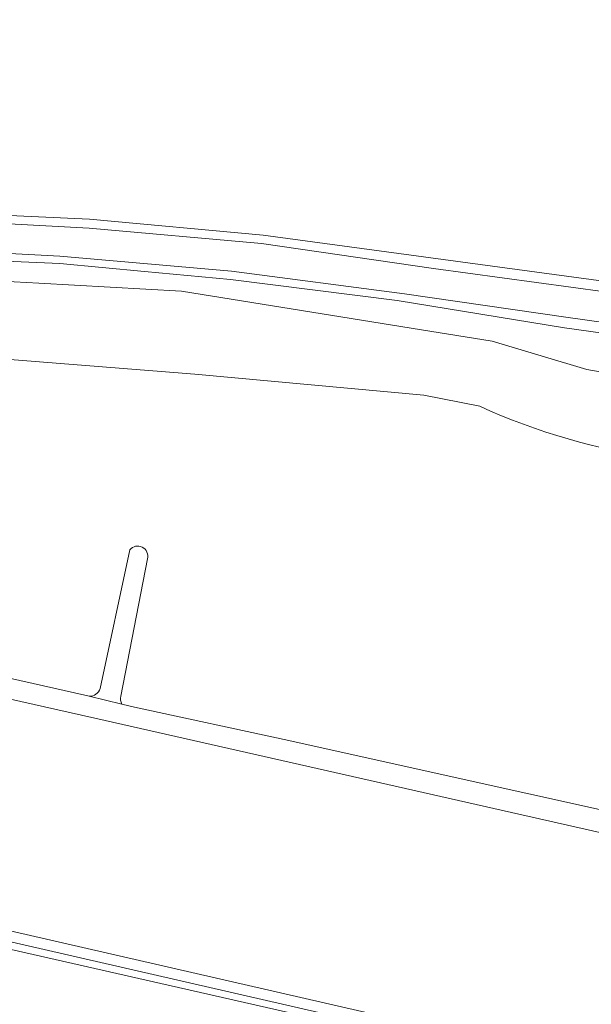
# Model space of a CAD drawing. Extents: x 184422 to 188298, y 343471 to 350189.
# Tile 206 of 256: x 186043 to 186097, y 348040 to 348133. Entities that reach past the tile are written whole.
import ezdxf

# ---------------------------------------------------------------- set-up
doc = ezdxf.new("R2010")
doc.units = 0
for name, color, linetype, lineweight in [('B-WA-GR-GRAS-GV', 252, 'Continuous', 13), ('B-WA-GW-TALUD_KRUIN-G', 252, 'Continuous', 18), ('B-WA-OG-WATER_GREPPEL-GV', 252, 'Continuous', 18), ('B-WA-OG-WEG-GV', 252, 'Continuous', 18), ('B-WA-VH-VERHARDING_HALFVERHARDING_GRIND-GV', 252, 'Continuous', 18)]:
    doc.layers.add(name, color=color, linetype=linetype, lineweight=lineweight)

msp = doc.modelspace()

# ---------------------------------------------------------------- linework, layer by layer
at = {"layer": 'B-WA-GR-GRAS-GV', "flags": 128}
for points in [[(185942.56, 348134.454), (185937.702, 348128.056), (185937.631, 348127.963), (185937.527, 348127.826), (185938.694, 348127.446), (185962.981, 348120.177), (185971.242, 348118.309), (185979.142, 348117.161), (186026.732, 348115.476), (186049.62, 348114.441), (186066.107, 348112.915), (186097.291, 348108.69), (186123.252, 348105.135), (186124.212, 348105.003), (186124.34, 348105.357), (186124.528, 348105.879), (186129.197, 348118.828), (186129.141, 348118.875), (186130.746, 348124.241), (186131.465, 348126.646), (186131.345, 348126.792), (186127.806, 348131.124), (186126.635, 348132.557), (186124.037, 348134.846)], [(185942.56, 348134.454), (185937.702, 348128.056), (185937.631, 348127.963), (185937.527, 348127.826), (185938.694, 348127.446), (185962.981, 348120.177), (185971.242, 348118.309), (185979.142, 348117.161), (186026.732, 348115.476), (186049.62, 348114.441), (186066.107, 348112.915), (186097.291, 348108.69), (186123.252, 348105.135), (186124.212, 348105.003), (186124.34, 348105.357), (186124.528, 348105.879), (186129.197, 348118.828), (186129.141, 348118.875), (186130.746, 348124.241), (186131.465, 348126.646), (186131.345, 348126.792), (186127.806, 348131.124), (186126.635, 348132.557), (186124.037, 348134.846)], [(185942.56, 348134.454), (185937.702, 348128.056), (185937.631, 348127.963), (185937.527, 348127.826), (185938.694, 348127.446), (185962.981, 348120.177), (185971.242, 348118.309), (185979.142, 348117.161), (186026.732, 348115.476), (186049.62, 348114.441), (186066.107, 348112.915), (186097.291, 348108.69), (186123.252, 348105.135), (186124.212, 348105.003), (186124.34, 348105.357), (186124.528, 348105.879), (186129.197, 348118.828), (186129.141, 348118.875), (186130.746, 348124.241), (186131.465, 348126.646), (186131.345, 348126.792), (186127.806, 348131.124), (186126.635, 348132.557), (186124.037, 348134.846)], [(186128.755, 348099.784), (186115.475, 348101.213), (186094.758, 348104.109), (186078.859, 348106.682), (186063.027, 348108.704), (186054.832, 348109.458), (186046.801, 348110.212), (186030.64, 348110.9), (186007.989, 348111.785), (185999.499, 348112.08), (185998.795, 348112.317), (185997.655, 348109.588), (185995.687, 348102.467)], [(186128.755, 348099.784), (186115.475, 348101.213), (186094.758, 348104.109), (186078.859, 348106.682), (186063.027, 348108.704), (186054.832, 348109.458), (186046.801, 348110.212), (186030.64, 348110.9), (186007.989, 348111.785), (185999.499, 348112.08), (185998.795, 348112.317), (185997.655, 348109.588), (185995.687, 348102.467)], [(186128.755, 348099.784), (186115.475, 348101.213), (186094.758, 348104.109), (186078.859, 348106.682), (186063.027, 348108.704), (186054.832, 348109.458), (186046.801, 348110.212), (186030.64, 348110.9), (186007.989, 348111.785), (185999.499, 348112.08), (185998.795, 348112.317), (185997.655, 348109.588), (185995.687, 348102.467)], [(186152.818, 348087.634), (186140.59, 348092.826), (186134.545, 348094.685), (186127.361, 348096.002), (186108.367, 348098.152), (186096.887, 348100.127), (186087.887, 348102.847), (186081.174, 348103.898), (186058.35, 348107.579), (186044.794, 348108.338), (186023.655, 348109.475), (186011.043, 348108.963), (186006.802, 348108.587)], [(186006.802, 348108.587), (186011.043, 348108.963), (186023.655, 348109.475), (186044.794, 348108.338), (186058.35, 348107.579), (186081.174, 348103.898), (186087.887, 348102.847), (186096.887, 348100.127), (186108.367, 348098.152), (186127.361, 348096.002), (186134.545, 348094.685), (186140.59, 348092.826), (186152.818, 348087.634)], [(186152.818, 348087.634), (186140.59, 348092.826), (186134.545, 348094.685), (186127.361, 348096.002), (186108.367, 348098.152), (186096.887, 348100.127), (186087.887, 348102.847), (186081.174, 348103.898), (186058.35, 348107.579), (186044.794, 348108.338), (186023.655, 348109.475), (186011.043, 348108.963), (186006.802, 348108.587)], [(186006.802, 348108.587), (186011.043, 348108.963), (186023.655, 348109.475), (186044.794, 348108.338), (186058.35, 348107.579), (186081.174, 348103.898), (186087.887, 348102.847), (186096.887, 348100.127), (186108.367, 348098.152), (186127.361, 348096.002), (186134.545, 348094.685), (186140.59, 348092.826), (186152.818, 348087.634)], [(186152.818, 348087.634), (186140.59, 348092.826), (186134.545, 348094.685), (186127.361, 348096.002), (186108.367, 348098.152), (186096.887, 348100.127), (186087.887, 348102.847), (186081.174, 348103.898), (186058.35, 348107.579), (186044.794, 348108.338), (186023.655, 348109.475), (186011.043, 348108.963), (186006.802, 348108.587)], [(186006.802, 348108.587), (186011.043, 348108.963), (186023.655, 348109.475), (186044.794, 348108.338), (186058.35, 348107.579), (186081.174, 348103.898), (186087.887, 348102.847), (186096.887, 348100.127), (186108.367, 348098.152), (186127.361, 348096.002), (186134.545, 348094.685), (186140.59, 348092.826), (186152.818, 348087.634)], [(186086.709, 348096.648), (186081.405, 348097.704), (186059.621, 348099.699), (186033.65, 348101.759), (186011.141, 348103.159)], [(186011.141, 348103.159), (186033.65, 348101.759), (186059.621, 348099.699), (186081.405, 348097.704), (186086.709, 348096.648)], [(186086.709, 348096.648), (186081.405, 348097.704), (186059.621, 348099.699), (186033.65, 348101.759), (186011.141, 348103.159)], [(186011.141, 348103.159), (186033.65, 348101.759), (186059.621, 348099.699), (186081.405, 348097.704), (186086.709, 348096.648)], [(186086.709, 348096.648), (186081.405, 348097.704), (186059.621, 348099.699), (186033.65, 348101.759), (186011.141, 348103.159)], [(186011.141, 348103.159), (186033.65, 348101.759), (186059.621, 348099.699), (186081.405, 348097.704), (186086.709, 348096.648)], [(186050.612, 348069.814), (186053.448, 348082.997)], [(186050.612, 348069.814), (186053.448, 348082.997)], [(186050.612, 348069.814), (186053.448, 348082.997)], [(186055.112, 348082.143), (186052.599, 348069.087)], [(186055.112, 348082.143), (186052.599, 348069.087)], [(186055.112, 348082.143), (186052.599, 348069.087)], [(186164.667, 348041.345), (186148.324, 348045.007), (186131.237, 348048.825), (186116.981, 348051.862), (186110.148, 348053.41), (186050.118, 348066.989), (185998.588, 348078.583), (185998.404, 348078.596), (185998.215, 348078.647), (185998.032, 348078.741), (185997.87, 348078.875), (185997.741, 348079.04), (185997.652, 348079.225), (185997.606, 348079.416), (185997.598, 348079.6), (185997.625, 348079.782), (185997.692, 348079.966), (185997.8, 348080.141), (185997.947, 348080.292), (185998.123, 348080.407), (185998.314, 348080.481), (185998.508, 348080.511), (185998.692, 348080.504), (186000.94, 348080.039)], [(186164.667, 348041.345), (186148.324, 348045.007), (186131.237, 348048.825), (186116.981, 348051.862), (186110.148, 348053.41), (186050.118, 348066.989), (185998.588, 348078.583), (185998.404, 348078.596), (185998.215, 348078.647), (185998.032, 348078.741), (185997.87, 348078.875), (185997.741, 348079.04), (185997.652, 348079.225), (185997.606, 348079.416), (185997.598, 348079.6), (185997.625, 348079.782), (185997.692, 348079.966), (185997.8, 348080.141), (185997.947, 348080.292), (185998.123, 348080.407), (185998.314, 348080.481), (185998.508, 348080.511), (185998.692, 348080.504), (186000.94, 348080.039)], [(186164.667, 348041.345), (186148.324, 348045.007), (186131.237, 348048.825), (186116.981, 348051.862), (186110.148, 348053.41), (186050.118, 348066.989), (185998.588, 348078.583), (185998.404, 348078.596), (185998.215, 348078.647), (185998.032, 348078.741), (185997.87, 348078.875), (185997.741, 348079.04), (185997.652, 348079.225), (185997.606, 348079.416), (185997.598, 348079.6), (185997.625, 348079.782), (185997.692, 348079.966), (185997.8, 348080.141), (185997.947, 348080.292), (185998.123, 348080.407), (185998.314, 348080.481), (185998.508, 348080.511), (185998.692, 348080.504), (186000.94, 348080.039)], [(186004.232, 348079.314), (186004.766, 348079.196), (186049.162, 348069.174), (186049.576, 348069.075)], [(186004.232, 348079.314), (186004.766, 348079.196), (186049.162, 348069.174), (186049.576, 348069.075)], [(186004.232, 348079.314), (186004.766, 348079.196), (186049.162, 348069.174), (186049.576, 348069.075)], [(186052.687, 348068.332), (186053.883, 348068.047), (186068.544, 348064.864), (186084.945, 348061.225), (186097.814, 348058.365), (186098.478, 348058.23)], [(186052.687, 348068.332), (186053.883, 348068.047), (186068.544, 348064.864), (186084.945, 348061.225), (186097.814, 348058.365), (186098.478, 348058.23)], [(186052.687, 348068.332), (186053.883, 348068.047), (186068.544, 348064.864), (186084.945, 348061.225), (186097.814, 348058.365), (186098.478, 348058.23)], [(185987.186, 348058.591), (185987.818, 348058.591), (186011.368, 348053.817), (186075.085, 348039.211), (186150.86, 348022.331)], [(185987.186, 348058.591), (185987.818, 348058.591), (186011.368, 348053.817), (186075.085, 348039.211), (186150.86, 348022.331)], [(185987.186, 348058.591), (185987.818, 348058.591), (186011.368, 348053.817), (186075.085, 348039.211), (186150.86, 348022.331)], [(186150.643, 348021.355), (186074.864, 348038.236), (186011.157, 348052.84), (185987.717, 348057.591), (185987.186, 348057.591)], [(186150.643, 348021.355), (186074.864, 348038.236), (186011.157, 348052.84), (185987.717, 348057.591), (185987.186, 348057.591)], [(186150.643, 348021.355), (186074.864, 348038.236), (186011.157, 348052.84), (185987.717, 348057.591), (185987.186, 348057.591)], [(186026.527, 347847.872), (186042.138, 347868.535), (186060.016, 347892.453), (186109.684, 347957.333), (186140.526, 347998.151), (186154.83, 348017.955), (186155.5, 348019.053), (186136.04, 348023.677), (186042.161, 348045.019), (185995.079, 348055.834), (185989.33, 348056.89), (185987.309, 348056.89), (185985.85, 348056.003), (185984.896, 348051.703), (185976.125, 348012.51), (185969.591, 347983.342), (185962.893, 347953.818), (185956.524, 347925.112), (185954.352, 347915.387), (185950.157, 347896.365), (185943.869, 347868.636), (185943.242, 347862.427)], [(185943.242, 347862.427), (185943.869, 347868.636), (185950.157, 347896.365), (185954.352, 347915.387), (185956.524, 347925.112), (185962.893, 347953.818), (185969.591, 347983.342), (185976.125, 348012.51), (185984.896, 348051.703), (185985.85, 348056.003), (185987.309, 348056.89), (185989.33, 348056.89), (185995.079, 348055.834), (186042.161, 348045.019), (186136.04, 348023.677), (186155.5, 348019.053), (186154.83, 348017.955), (186155.623, 348019.001), (186157.255, 348020.574), (186158.917, 348022.751), (186162.163, 348025.415)], [(186026.527, 347847.872), (186042.138, 347868.535), (186060.016, 347892.453), (186109.684, 347957.333), (186140.526, 347998.151), (186154.83, 348017.955), (186155.5, 348019.053), (186136.04, 348023.677), (186042.161, 348045.019), (185995.079, 348055.834), (185989.33, 348056.89), (185987.309, 348056.89), (185985.85, 348056.003), (185984.896, 348051.703), (185976.125, 348012.51), (185969.591, 347983.342), (185962.893, 347953.818), (185956.524, 347925.112), (185954.352, 347915.387), (185950.157, 347896.365), (185943.869, 347868.636), (185943.242, 347862.427)], [(185943.242, 347862.427), (185943.869, 347868.636), (185950.157, 347896.365), (185954.352, 347915.387), (185956.524, 347925.112), (185962.893, 347953.818), (185969.591, 347983.342), (185976.125, 348012.51), (185984.896, 348051.703), (185985.85, 348056.003), (185987.309, 348056.89), (185989.33, 348056.89), (185995.079, 348055.834), (186042.161, 348045.019), (186136.04, 348023.677), (186155.5, 348019.053), (186154.83, 348017.955), (186155.623, 348019.001), (186157.255, 348020.574), (186158.917, 348022.751), (186162.163, 348025.415)], [(186026.527, 347847.872), (186042.138, 347868.535), (186060.016, 347892.453), (186109.684, 347957.333), (186140.526, 347998.151), (186154.83, 348017.955), (186155.5, 348019.053), (186136.04, 348023.677), (186042.161, 348045.019), (185995.079, 348055.834), (185989.33, 348056.89), (185987.309, 348056.89), (185985.85, 348056.003), (185984.896, 348051.703), (185976.125, 348012.51), (185969.591, 347983.342), (185962.893, 347953.818), (185956.524, 347925.112), (185954.352, 347915.387), (185950.157, 347896.365), (185943.869, 347868.636), (185943.242, 347862.427)], [(185943.242, 347862.427), (185943.869, 347868.636), (185950.157, 347896.365), (185954.352, 347915.387), (185956.524, 347925.112), (185962.893, 347953.818), (185969.591, 347983.342), (185976.125, 348012.51), (185984.896, 348051.703), (185985.85, 348056.003), (185987.309, 348056.89), (185989.33, 348056.89), (185995.079, 348055.834), (186042.161, 348045.019), (186136.04, 348023.677), (186155.5, 348019.053), (186154.83, 348017.955), (186155.623, 348019.001), (186157.255, 348020.574), (186158.917, 348022.751), (186162.163, 348025.415)]]:
    msp.add_lwpolyline(points, dxfattribs=at)
at = {"layer": 'B-WA-GR-GRAS-GV'}
for points in [[(186103.902, 348091.741, -0.076833), (186086.709, 348096.648)], [(186086.709, 348096.648, 0.076833), (186103.902, 348091.741)], [(186103.902, 348091.741, -0.076833), (186086.709, 348096.648)], [(186086.709, 348096.648, 0.076833), (186103.902, 348091.741)], [(186103.902, 348091.741, -0.076833), (186086.709, 348096.648)], [(186086.709, 348096.648, 0.076833), (186103.902, 348091.741)], [(186053.448, 348082.997, -0.813461), (186055.112, 348082.143)], [(186053.448, 348082.997, -0.813461), (186055.112, 348082.143)], [(186053.448, 348082.997, -0.813461), (186055.112, 348082.143)], [(186049.576, 348069.075, 0.33644), (186050.612, 348069.814)], [(186049.576, 348069.075, 0.33644), (186050.612, 348069.814)], [(186049.576, 348069.075, 0.33644), (186050.612, 348069.814)], [(186052.599, 348069.087, 0.209361), (186052.687, 348068.332)], [(186052.599, 348069.087, 0.209361), (186052.687, 348068.332)], [(186052.599, 348069.087, 0.209361), (186052.687, 348068.332)]]:
    msp.add_lwpolyline(points, format="xyb", dxfattribs=at)
at = {"layer": 'B-WA-GW-TALUD_KRUIN-G', "flags": 128}
msp.add_lwpolyline([(186152.818, 348087.634), (186140.59, 348092.826), (186134.545, 348094.685), (186127.361, 348096.002), (186108.367, 348098.152), (186096.887, 348100.127), (186087.887, 348102.847), (186081.174, 348103.898), (186058.35, 348107.579), (186044.794, 348108.338), (186023.655, 348109.475), (186011.043, 348108.963), (186006.802, 348108.587)], dxfattribs=at)
msp.add_lwpolyline([(186152.818, 348087.634), (186140.59, 348092.826), (186134.545, 348094.685), (186127.361, 348096.002), (186108.367, 348098.152), (186096.887, 348100.127), (186087.887, 348102.847), (186081.174, 348103.898), (186058.35, 348107.579), (186044.794, 348108.338), (186023.655, 348109.475), (186011.043, 348108.963), (186006.802, 348108.587)], dxfattribs=at)
msp.add_lwpolyline([(186152.818, 348087.634), (186140.59, 348092.826), (186134.545, 348094.685), (186127.361, 348096.002), (186108.367, 348098.152), (186096.887, 348100.127), (186087.887, 348102.847), (186081.174, 348103.898), (186058.35, 348107.579), (186044.794, 348108.338), (186023.655, 348109.475), (186011.043, 348108.963), (186006.802, 348108.587)], dxfattribs=at)
at = {"layer": 'B-WA-OG-WATER_GREPPEL-GV', "flags": 128}
for points in [[(186053.448, 348082.997), (186050.612, 348069.814)], [(186053.448, 348082.997), (186050.612, 348069.814)], [(186053.448, 348082.997), (186050.612, 348069.814)], [(186052.599, 348069.087), (186055.112, 348082.143)], [(186052.599, 348069.087), (186055.112, 348082.143)], [(186052.599, 348069.087), (186055.112, 348082.143)], [(186097.814, 348058.365), (186084.945, 348061.225), (186068.544, 348064.864), (186053.883, 348068.047), (186052.687, 348068.332), (186049.576, 348069.075), (186049.162, 348069.174), (186004.766, 348079.196)], [(186097.814, 348058.365), (186084.945, 348061.225), (186068.544, 348064.864), (186053.883, 348068.047), (186052.687, 348068.332), (186049.576, 348069.075), (186049.162, 348069.174), (186004.766, 348079.196)], [(186097.814, 348058.365), (186084.945, 348061.225), (186068.544, 348064.864), (186053.883, 348068.047), (186052.687, 348068.332), (186049.576, 348069.075), (186049.162, 348069.174), (186004.766, 348079.196)], [(185998.588, 348078.583), (186050.118, 348066.989), (186110.148, 348053.41), (186116.981, 348051.862), (186131.237, 348048.825), (186148.324, 348045.007), (186164.667, 348041.345)], [(185998.588, 348078.583), (186050.118, 348066.989), (186110.148, 348053.41), (186116.981, 348051.862), (186131.237, 348048.825), (186148.324, 348045.007), (186164.667, 348041.345)], [(185998.588, 348078.583), (186050.118, 348066.989), (186110.148, 348053.41), (186116.981, 348051.862), (186131.237, 348048.825), (186148.324, 348045.007), (186164.667, 348041.345)], [(186049.576, 348069.075), (186052.687, 348068.332)], [(186049.576, 348069.075), (186052.687, 348068.332)], [(186049.576, 348069.075), (186052.687, 348068.332)], [(186150.86, 348022.331), (186075.085, 348039.211), (186011.368, 348053.817), (185987.818, 348058.591), (185987.186, 348058.591)], [(186150.86, 348022.331), (186075.085, 348039.211), (186011.368, 348053.817), (185987.818, 348058.591), (185987.186, 348058.591)], [(186150.86, 348022.331), (186075.085, 348039.211), (186011.368, 348053.817), (185987.818, 348058.591), (185987.186, 348058.591)], [(185987.186, 348057.591), (185987.717, 348057.591), (186011.157, 348052.84), (186074.864, 348038.236), (186150.643, 348021.355)], [(185987.186, 348057.591), (185987.717, 348057.591), (186011.157, 348052.84), (186074.864, 348038.236), (186150.643, 348021.355)], [(185987.186, 348057.591), (185987.717, 348057.591), (186011.157, 348052.84), (186074.864, 348038.236), (186150.643, 348021.355)]]:
    msp.add_lwpolyline(points, dxfattribs=at)
at = {"layer": 'B-WA-OG-WATER_GREPPEL-GV'}
for points in [[(186055.112, 348082.143, 0.813461), (186053.448, 348082.997)], [(186055.112, 348082.143, 0.813461), (186053.448, 348082.997)], [(186055.112, 348082.143, 0.813461), (186053.448, 348082.997)], [(186050.612, 348069.814, -0.33644), (186049.576, 348069.075)], [(186050.612, 348069.814, -0.33644), (186049.576, 348069.075)], [(186050.612, 348069.814, -0.33644), (186049.576, 348069.075)], [(186052.687, 348068.332, -0.209361), (186052.599, 348069.087)], [(186052.687, 348068.332, -0.209361), (186052.599, 348069.087)], [(186052.687, 348068.332, -0.209361), (186052.599, 348069.087)]]:
    msp.add_lwpolyline(points, format="xyb", dxfattribs=at)
at = {"layer": 'B-WA-OG-WEG-GV', "flags": 128}
for points in [[(185988.55, 348115.948), (186000, 348115.522), (186000.444, 348115.509), (186016.62, 348115.029), (186033.104, 348114.461), (186049.572, 348113.588), (186065.972, 348112.115), (186082.324, 348109.735), (186098.636, 348107.535), (186115.745, 348105.236), (186123.799, 348104.314), (186123.252, 348105.135), (186097.291, 348108.69), (186066.107, 348112.915), (186049.62, 348114.441), (186026.732, 348115.476), (185979.142, 348117.161), (185971.242, 348118.309), (185962.981, 348120.177), (185938.694, 348127.446), (185937.527, 348127.826), (185937.631, 348127.963)], [(185988.55, 348115.948), (186000, 348115.522), (186000.444, 348115.509), (186016.62, 348115.029), (186033.104, 348114.461), (186049.572, 348113.588), (186065.972, 348112.115), (186082.324, 348109.735), (186098.636, 348107.535), (186115.745, 348105.236), (186123.799, 348104.314), (186123.252, 348105.135), (186097.291, 348108.69), (186066.107, 348112.915), (186049.62, 348114.441), (186026.732, 348115.476), (185979.142, 348117.161), (185971.242, 348118.309), (185962.981, 348120.177), (185938.694, 348127.446), (185937.527, 348127.826), (185937.631, 348127.963)], [(185988.55, 348115.948), (186000, 348115.522), (186000.444, 348115.509), (186016.62, 348115.029), (186033.104, 348114.461), (186049.572, 348113.588), (186065.972, 348112.115), (186082.324, 348109.735), (186098.636, 348107.535), (186115.745, 348105.236), (186123.799, 348104.314), (186123.252, 348105.135), (186097.291, 348108.69), (186066.107, 348112.915), (186049.62, 348114.441), (186026.732, 348115.476), (185979.142, 348117.161), (185971.242, 348118.309), (185962.981, 348120.177), (185938.694, 348127.446), (185937.527, 348127.826), (185937.631, 348127.963)], [(186153.736, 348098.233), (186146.769, 348098.725), (186136.964, 348099.432), (186128.943, 348100.769), (186115.605, 348102.205), (186094.897, 348105.099), (186079.549, 348107.327), (186063.093, 348109.491), (186046.801, 348110.9), (186030.673, 348111.753), (186008.087, 348112.474), (185999.728, 348112.638), (185998.795, 348112.317), (185999.499, 348112.08), (186007.989, 348111.785), (186030.64, 348110.9), (186046.801, 348110.212), (186054.832, 348109.458), (186063.027, 348108.704), (186078.859, 348106.682), (186094.758, 348104.109), (186115.475, 348101.213), (186128.755, 348099.784)], [(186153.736, 348098.233), (186146.769, 348098.725), (186136.964, 348099.432), (186128.943, 348100.769), (186115.605, 348102.205), (186094.897, 348105.099), (186079.549, 348107.327), (186063.093, 348109.491), (186046.801, 348110.9), (186030.673, 348111.753), (186008.087, 348112.474), (185999.728, 348112.638), (185998.795, 348112.317), (185999.499, 348112.08), (186007.989, 348111.785), (186030.64, 348110.9), (186046.801, 348110.212), (186054.832, 348109.458), (186063.027, 348108.704), (186078.859, 348106.682), (186094.758, 348104.109), (186115.475, 348101.213), (186128.755, 348099.784)], [(186153.736, 348098.233), (186146.769, 348098.725), (186136.964, 348099.432), (186128.943, 348100.769), (186115.605, 348102.205), (186094.897, 348105.099), (186079.549, 348107.327), (186063.093, 348109.491), (186046.801, 348110.9), (186030.673, 348111.753), (186008.087, 348112.474), (185999.728, 348112.638), (185998.795, 348112.317), (185999.499, 348112.08), (186007.989, 348111.785), (186030.64, 348110.9), (186046.801, 348110.212), (186054.832, 348109.458), (186063.027, 348108.704), (186078.859, 348106.682), (186094.758, 348104.109), (186115.475, 348101.213), (186128.755, 348099.784)]]:
    msp.add_lwpolyline(points, dxfattribs=at)
at = {"layer": 'B-WA-VH-VERHARDING_HALFVERHARDING_GRIND-GV', "flags": 128}
for points in [[(186124.729, 348104.208), (186123.799, 348104.314), (186115.745, 348105.236), (186098.636, 348107.535), (186082.324, 348109.735), (186065.972, 348112.115), (186049.572, 348113.588), (186033.104, 348114.461), (186016.62, 348115.029), (186000.444, 348115.509), (186000, 348115.522), (185988.55, 348115.948)], [(186124.729, 348104.208), (186123.799, 348104.314), (186115.745, 348105.236), (186098.636, 348107.535), (186082.324, 348109.735), (186065.972, 348112.115), (186049.572, 348113.588), (186033.104, 348114.461), (186016.62, 348115.029), (186000.444, 348115.509), (186000, 348115.522), (185988.55, 348115.948)], [(186124.729, 348104.208), (186123.799, 348104.314), (186115.745, 348105.236), (186098.636, 348107.535), (186082.324, 348109.735), (186065.972, 348112.115), (186049.572, 348113.588), (186033.104, 348114.461), (186016.62, 348115.029), (186000.444, 348115.509), (186000, 348115.522), (185988.55, 348115.948)], [(185981.338, 348113.637), (185984.911, 348113.31), (185997.204, 348112.67), (185999.728, 348112.638), (186008.087, 348112.474), (186030.673, 348111.753), (186046.801, 348110.9), (186063.093, 348109.491), (186079.549, 348107.327), (186094.897, 348105.099), (186115.605, 348102.205), (186128.943, 348100.769), (186136.964, 348099.432), (186146.769, 348098.725), (186153.736, 348098.233)], [(185981.338, 348113.637), (185984.911, 348113.31), (185997.204, 348112.67), (185999.728, 348112.638), (186008.087, 348112.474), (186030.673, 348111.753), (186046.801, 348110.9), (186063.093, 348109.491), (186079.549, 348107.327), (186094.897, 348105.099), (186115.605, 348102.205), (186128.943, 348100.769), (186136.964, 348099.432), (186146.769, 348098.725), (186153.736, 348098.233)], [(185981.338, 348113.637), (185984.911, 348113.31), (185997.204, 348112.67), (185999.728, 348112.638), (186008.087, 348112.474), (186030.673, 348111.753), (186046.801, 348110.9), (186063.093, 348109.491), (186079.549, 348107.327), (186094.897, 348105.099), (186115.605, 348102.205), (186128.943, 348100.769), (186136.964, 348099.432), (186146.769, 348098.725), (186153.736, 348098.233)]]:
    msp.add_lwpolyline(points, dxfattribs=at)

doc.saveas('drawing.dxf')
